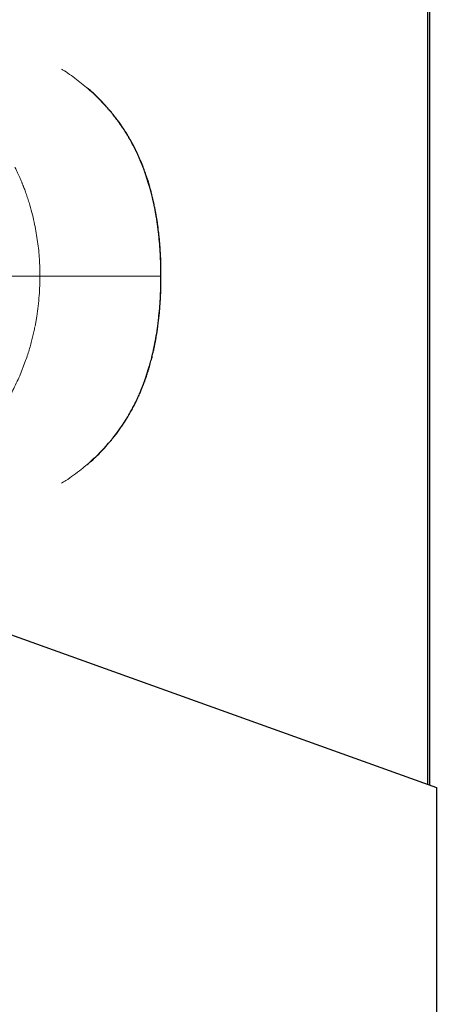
# Model space of a CAD drawing. Header units: millimetres. Extents: x 8 to 1339, y 12 to 1557.
# Tile 14 of 46: x 184 to 228, y 422 to 525. Entities that reach past the tile are written whole.
import ezdxf

# ---------------------------------------------------------------- set-up
doc = ezdxf.new("R2010")
doc.units = ezdxf.units.MM

msp = doc.modelspace()

# ---------------------------------------------------------------- linework, layer by layer
at = {"color": 7, "linetype": 'Continuous', "lineweight": 30}
for p, q in [((226.96, 444.89), (226.96, 1431.91)), ((227.16, 444.82), (227.16, 1431.98)), ((172.45, 464.47), (227.86, 444.57)), ((227.86, 444.57), (227.86, 330.1))]:
    msp.add_line(p, q, dxfattribs=at)
at = {"color": 252, "linetype": 'Continuous', "lineweight": 0}
for p, q in [((197.68, 507.67), (197.7, 507.61)), ((198.91, 498.27), (198.87, 498.27)), ((185.67, 493.02), (185.85, 494.03)), ((184.68, 489.4), (184.06, 487.8)), ((197.7, 488.93), (197.68, 488.87)), ((193.37, 480.7), (193.35, 480.68))]:
    msp.add_line(p, q, dxfattribs=at)
for points, knots in [([(188.47, 520.01), (188.5, 519.99), (188.79, 519.82), (189.31, 519.46), (190.04, 518.94), (190.75, 518.38), (191.44, 517.79), (192.11, 517.17), (192.75, 516.52), (193.16, 516.07), (193.37, 515.84)], [0, 0, 0, 0, 0.015936, 0.156512, 0.297033, 0.437522, 0.578011, 0.718545, 0.859184, 1, 1, 1, 1]), ([(193.37, 515.84), (193.56, 515.6), (193.96, 515.14), (194.51, 514.39), (195.03, 513.63), (195.52, 512.83), (195.97, 512.02), (196.38, 511.18), (196.76, 510.33), (197.1, 509.46), (197.41, 508.57), (197.59, 507.97), (197.68, 507.67)], [0, 0, 0, 0, 0.100056, 0.200424, 0.300918, 0.401336, 0.501477, 0.601202, 0.700688, 0.800175, 0.899881, 1, 1, 1, 1]), ([(193.41, 515.81), (193.41, 515.82), (193.4, 515.83), (193.38, 515.84), (193.37, 515.84)], [0, 0, 0, 0, 0.236798, 1, 1, 1, 1]), ([(185.12, 505.72), (185.07, 505.91), (184.95, 506.29), (184.77, 506.84), (184.62, 507.27), (184.52, 507.52), (184.48, 507.61), (184.47, 507.64), (184.46, 507.67), (184.45, 507.7), (184.44, 507.73), (184.43, 507.76), (184.42, 507.79), (184.4, 507.84), (184.36, 507.92), (184.32, 508.03), (184.27, 508.15), (184.2, 508.32), (184.11, 508.52), (184, 508.78), (183.87, 509.06), (183.72, 509.39), (183.61, 509.61), (183.55, 509.73)], [0, 0, 0, 0, 0.137685, 0.277185, 0.401512, 0.456699, 0.463948, 0.471203, 0.478462, 0.485727, 0.492997, 0.500273, 0.504671, 0.517828, 0.538883, 0.564268, 0.595981, 0.634081, 0.688336, 0.752035, 0.825245, 0.907945, 1, 1, 1, 1]), ([(197.7, 507.61), (197.79, 507.26), (197.98, 506.58), (198.21, 505.54), (198.4, 504.51), (198.56, 503.46), (198.68, 502.42), (198.77, 501.38), (198.83, 500.35), (198.87, 499.31), (198.87, 498.61), (198.87, 498.27)], [0, 0, 0, 0, 0.113213, 0.225725, 0.337748, 0.449463, 0.561026, 0.670576, 0.780206, 0.889994, 1, 1, 1, 1]), ([(197.74, 507.59), (197.74, 507.6), (197.73, 507.6), (197.71, 507.61), (197.7, 507.61)], [0, 0, 0, 0, 0.437984, 1, 1, 1, 1]), ([(185.63, 503.7), (185.55, 504.04), (185.41, 504.71), (185.22, 505.38), (185.12, 505.72)], [0, 0, 0, 0, 0.494519, 1, 1, 1, 1]), ([(185.94, 501.89), (185.9, 502.19), (185.81, 502.8), (185.69, 503.4), (185.63, 503.7)], [0, 0, 0, 0, 0.495262, 1, 1, 1, 1]), ([(186.19, 498.27), (186.19, 498.46), (186.18, 498.85), (186.16, 499.44), (186.13, 500.15), (186.06, 500.97), (185.98, 501.58), (185.94, 501.89)], [0, 0, 0, 0, 0.1589107, 0.3218372, 0.4880348, 0.7418548, 1, 1, 1, 1]), ([(186.19, 498.27), (185.91, 498.27), (185.35, 498.27), (184.29, 498.27), (183.1, 498.27), (182.18, 498.27), (181.72, 498.27)], [0, 0, 0, 0, 0.249319, 0.5, 0.750681, 1, 1, 1, 1]), ([(186.19, 498.27), (186.17, 497.59), (186.15, 496.17), (185.95, 494.76), (185.85, 494.03)], [0, 0, 0, 0, 0.476145, 1, 1, 1, 1]), ([(198.87, 498.27), (198.11, 498.27), (196.58, 498.27), (194.25, 498.27), (191.74, 498.27), (189.06, 498.27), (187.15, 498.27), (186.19, 498.27)], [0, 0, 0, 0, 0.186651, 0.373313, 0.559983, 0.779991, 1, 1, 1, 1]), ([(197.7, 488.93), (197.79, 489.26), (197.97, 489.94), (198.2, 490.96), (198.39, 492), (198.55, 493.04), (198.67, 494.09), (198.77, 495.13), (198.83, 496.18), (198.87, 497.22), (198.87, 497.92), (198.87, 498.27)], [0, 0, 0, 0, 0.111255, 0.222672, 0.334299, 0.446157, 0.558243, 0.668525, 0.778956, 0.889474, 1, 1, 1, 1]), ([(185.66, 492.96), (185.62, 492.78), (185.55, 492.42), (185.42, 491.86), (185.27, 491.28), (185.1, 490.67), (184.9, 490.04), (184.76, 489.62), (184.68, 489.4)], [0, 0, 0, 0, 0.146715, 0.301432, 0.464128, 0.634787, 0.813406, 1, 1, 1, 1]), ([(195.96, 484.51), (196.1, 484.79), (196.38, 485.35), (196.76, 486.2), (197.1, 487.08), (197.41, 487.96), (197.59, 488.57), (197.68, 488.87)], [0, 0, 0, 0, 0.200996, 0.401227, 0.600983, 0.800507, 1, 1, 1, 1]), ([(197.7, 488.93), (197.71, 488.93), (197.73, 488.93), (197.74, 488.94), (197.74, 488.94)], [0, 0, 0, 0, 0.53552, 1, 1, 1, 1]), ([(184.06, 487.8), (183.82, 487.29), (183.4, 486.36), (182.71, 485.13), (182.25, 484.43), (182.04, 484.12)], [0, 0, 0, 0, 0.399682, 0.732943, 1, 1, 1, 1]), ([(193.37, 480.7), (193.57, 480.94), (193.97, 481.41), (194.52, 482.16), (195.04, 482.92), (195.52, 483.7), (195.81, 484.24), (195.96, 484.51)], [0, 0, 0, 0, 0.204341, 0.406131, 0.605728, 0.803556, 1, 1, 1, 1]), ([(188.47, 476.53), (188.61, 476.62), (189.04, 476.88), (189.73, 477.37), (190.47, 477.93), (191.14, 478.48), (191.73, 479), (192.29, 479.55), (192.84, 480.1), (193.18, 480.49), (193.35, 480.68)], [0, 0, 0, 0, 0.07789, 0.236873, 0.394676, 0.517726, 0.639858, 0.760994, 0.881063, 1, 1, 1, 1]), ([(193.37, 480.7), (193.38, 480.7), (193.4, 480.7), (193.41, 480.72), (193.41, 480.72)], [0, 0, 0, 0, 0.627075, 1, 1, 1, 1])]:
    msp.add_open_spline(points, degree=3, knots=knots, dxfattribs=at)
at = {"color": 7, "linetype": 'Continuous', "lineweight": 30}
for points, knots in [([(193.41, 515.82), (193.27, 515.98), (192.98, 516.3), (192.55, 516.75), (192.13, 517.17), (191.71, 517.57), (191.39, 517.86), (191.21, 518.01), (191.16, 518.05)], [0, 0, 0, 0, 0.202658, 0.400146, 0.589744, 0.771503, 0.945463, 1, 1, 1, 1]), ([(197.74, 507.6), (197.71, 507.69), (197.66, 507.87), (197.59, 508.12), (197.52, 508.33), (197.46, 508.51), (197.41, 508.66), (197.37, 508.79), (197.31, 508.96), (197.23, 509.18), (197.13, 509.46), (197.02, 509.77), (196.89, 510.1), (196.74, 510.44), (196.59, 510.79), (196.44, 511.12), (196.29, 511.43), (196.15, 511.72), (196.01, 511.99), (195.87, 512.24), (195.73, 512.51), (195.57, 512.79), (195.39, 513.1), (195.18, 513.43), (194.95, 513.78), (194.71, 514.15), (194.43, 514.54), (194.12, 514.95), (193.78, 515.38), (193.54, 515.67), (193.41, 515.82)], [0, 0, 0, 0, 0.031113, 0.058478, 0.082113, 0.102034, 0.118252, 0.132093, 0.14658, 0.175125, 0.206236, 0.239915, 0.278852, 0.319656, 0.359452, 0.398101, 0.435613, 0.468739, 0.500941, 0.53222, 0.562828, 0.59676, 0.635386, 0.678709, 0.722542, 0.770302, 0.821968, 0.877506, 0.93687, 1, 1, 1, 1]), ([(198.91, 498.27), (198.91, 498.46), (198.91, 498.85), (198.9, 499.4), (198.89, 499.91), (198.87, 500.38), (198.84, 500.81), (198.82, 501.17), (198.8, 501.47), (198.78, 501.72), (198.76, 501.95), (198.74, 502.15), (198.72, 502.34), (198.7, 502.56), (198.67, 502.82), (198.63, 503.14), (198.59, 503.51), (198.53, 503.91), (198.46, 504.35), (198.38, 504.82), (198.29, 505.31), (198.18, 505.84), (198.05, 506.39), (197.91, 506.99), (197.8, 507.39), (197.74, 507.6)], [0, 0, 0, 0, 0.0628, 0.121208, 0.175244, 0.224926, 0.270271, 0.311291, 0.340493, 0.367034, 0.390917, 0.412144, 0.431102, 0.451694, 0.481734, 0.516069, 0.554704, 0.597652, 0.644929, 0.696558, 0.749254, 0.805887, 0.866509, 0.931185, 1, 1, 1, 1]), ([(197.74, 488.94), (197.79, 489.13), (197.9, 489.5), (198.03, 490.03), (198.14, 490.53), (198.24, 490.99), (198.32, 491.41), (198.39, 491.77), (198.44, 492.07), (198.48, 492.32), (198.52, 492.54), (198.54, 492.74), (198.57, 492.93), (198.6, 493.15), (198.63, 493.41), (198.67, 493.73), (198.71, 494.1), (198.75, 494.5), (198.79, 494.94), (198.82, 495.42), (198.86, 495.92), (198.88, 496.46), (198.9, 497.03), (198.91, 497.63), (198.91, 498.05), (198.91, 498.27)], [0, 0, 0, 0, 0.063291, 0.122031, 0.176294, 0.22614, 0.271613, 0.312746, 0.342038, 0.368674, 0.392663, 0.414009, 0.433016, 0.45352, 0.483468, 0.51773, 0.556309, 0.599206, 0.646429, 0.697989, 0.750586, 0.807067, 0.867448, 0.931751, 1, 1, 1, 1]), ([(193.41, 480.72), (193.54, 480.87), (193.79, 481.16), (194.14, 481.6), (194.45, 482.02), (194.73, 482.42), (194.98, 482.8), (195.21, 483.15), (195.41, 483.47), (195.57, 483.75), (195.72, 484), (195.85, 484.24), (195.97, 484.47), (196.09, 484.7), (196.25, 485.01), (196.44, 485.42), (196.62, 485.81), (196.75, 486.12), (196.83, 486.31), (196.91, 486.5), (196.98, 486.67), (197.03, 486.81), (197.08, 486.93), (197.1, 487), (197.13, 487.07), (197.16, 487.15), (197.2, 487.27), (197.25, 487.41), (197.32, 487.59), (197.39, 487.79), (197.47, 488.03), (197.55, 488.3), (197.65, 488.61), (197.71, 488.83), (197.74, 488.94)], [0, 0, 0, 0, 0.0642163, 0.1246764, 0.1813178, 0.2340924, 0.2829654, 0.3279134, 0.3689231, 0.4030508, 0.4338648, 0.4615822, 0.4890156, 0.5170314, 0.5456285, 0.6018513, 0.6602437, 0.6837872, 0.7072659, 0.7282308, 0.7462754, 0.7650171, 0.7790257, 0.7844737, 0.7903282, 0.800769, 0.8134406, 0.8295884, 0.8492182, 0.8723379, 0.8989587, 0.9290955, 0.9627677, 1, 1, 1, 1]), ([(191.15, 478.48), (191.3, 478.6), (191.66, 478.91), (192.21, 479.44), (192.83, 480.06), (193.22, 480.5), (193.41, 480.72)], [0, 0, 0, 0, 0.1806384, 0.448058, 0.7211312, 1, 1, 1, 1])]:
    msp.add_open_spline(points, degree=3, knots=knots, dxfattribs=at)

doc.saveas('drawing.dxf')
